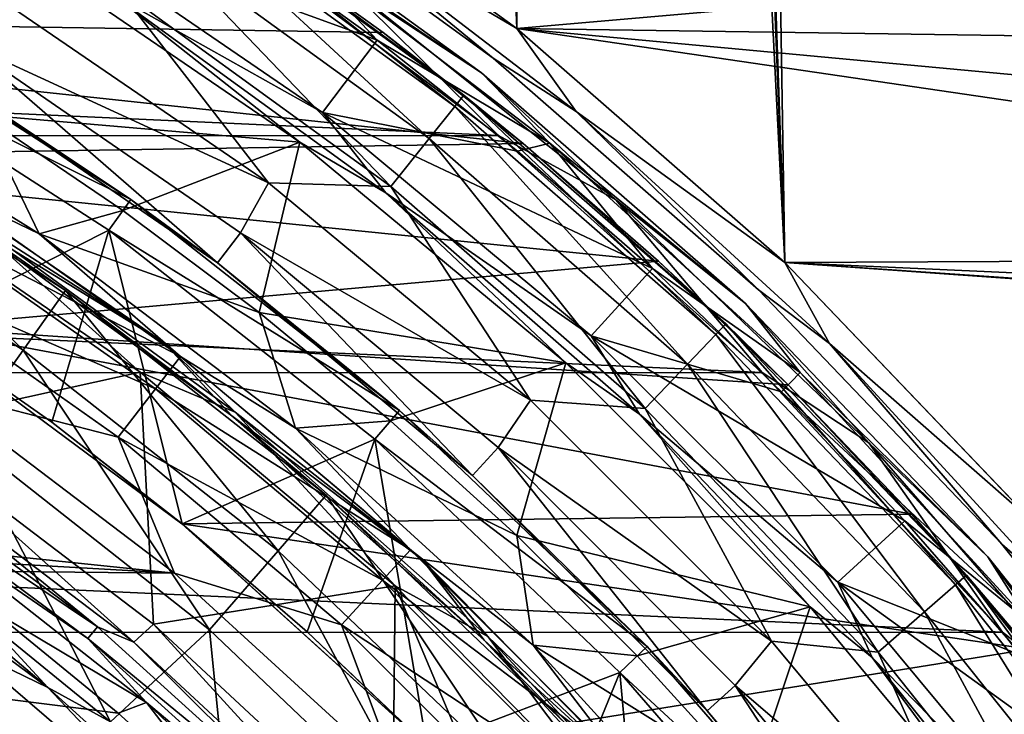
# Model space of a CAD drawing. Header units: millimetres. Extents: x -65 to 65, y -68 to 87.
# Tile 149 of 196: x 10.43 to 15.64, y 16.75 to 20.43. Entities that reach past the tile are written whole.
import ezdxf

# ---------------------------------------------------------------- set-up
doc = ezdxf.new("R2010")
doc.units = ezdxf.units.MM
doc.header["$LTSCALE"] = 65.185185
for name, color, linetype in [('117', 7, 'CONTINUOUS'), ('119', 7, 'CONTINUOUS'), ('124', 7, 'CONTINUOUS'), ('125', 7, 'CONTINUOUS'), ('129', 7, 'CONTINUOUS'), ('131', 7, 'CONTINUOUS'), ('133', 7, 'CONTINUOUS'), ('135', 7, 'CONTINUOUS'), ('136', 7, 'CONTINUOUS'), ('169', 7, 'CONTINUOUS'), ('170', 7, 'CONTINUOUS'), ('187', 7, 'CONTINUOUS'), ('212', 7, 'CONTINUOUS'), ('213', 7, 'CONTINUOUS'), ('215', 7, 'CONTINUOUS'), ('217', 7, 'CONTINUOUS'), ('224', 7, 'CONTINUOUS'), ('230', 7, 'CONTINUOUS'), ('253', 7, 'CONTINUOUS'), ('40', 7, 'CONTINUOUS'), ('49', 7, 'CONTINUOUS'), ('51', 7, 'CONTINUOUS'), ('52', 7, 'CONTINUOUS'), ('523', 7, 'CONTINUOUS'), ('525', 7, 'CONTINUOUS'), ('527', 7, 'CONTINUOUS'), ('528', 7, 'CONTINUOUS'), ('530', 7, 'CONTINUOUS'), ('531', 7, 'CONTINUOUS'), ('533', 7, 'CONTINUOUS'), ('535', 7, 'CONTINUOUS'), ('537', 7, 'CONTINUOUS'), ('539', 7, 'CONTINUOUS'), ('544', 7, 'CONTINUOUS'), ('675', 7, 'CONTINUOUS'), ('677', 7, 'CONTINUOUS'), ('679', 7, 'CONTINUOUS')]:
    doc.layers.add(name, color=color, linetype=linetype)

msp = doc.modelspace()

# ---------------------------------------------------------------- linework, layer by layer
at = {"layer": '117', "linetype": 'CONTINUOUS'}
for points in [[(11.1983, 18.7167, 94.307), (9.7333, 19.724, 94.307), (10.1148, 19.3819, 96.6908), (11.1983, 18.7167, 94.307)], [(11.5562, 18.3306, 96.6908), (11.1983, 18.7167, 94.307), (10.1148, 19.3819, 96.6908), (11.5562, 18.3306, 96.6908)], [(12.5599, 17.5732, 94.307), (11.1983, 18.7167, 94.307), (11.5562, 18.3306, 96.6908), (12.5599, 17.5732, 94.307)], [(12.8891, 17.1447, 96.6908), (12.5599, 17.5732, 94.307), (11.5562, 18.3306, 96.6908), (12.8891, 17.1447, 96.6908)], [(13.8055, 16.3041, 94.307), (12.5599, 17.5732, 94.307), (12.8891, 17.1447, 96.6908), (13.8055, 16.3041, 94.307)], [(14.1009, 15.8354, 96.6908), (13.8055, 16.3041, 94.307), (12.8891, 17.1447, 96.6908), (14.1009, 15.8354, 96.6908)]]:
    msp.add_3dface(points, dxfattribs=at)
at = {"layer": '119', "linetype": 'CONTINUOUS'}
for points in [[(9.4984, 18.2153, 93.9035), (10.846, 17.2158, 93.9035), (9.4537, 18.1484, 89.2965), (9.4984, 18.2153, 93.9035)], [(9.4537, 18.1484, 89.2965), (10.846, 17.2158, 93.9035), (10.7949, 17.1537, 89.2965), (9.4537, 18.1484, 89.2965)], [(10.846, 17.2158, 93.9035), (12.0891, 16.0891, 93.9035), (10.7949, 17.1537, 89.2965), (10.846, 17.2158, 93.9035)], [(10.7949, 17.1537, 89.2965), (12.0891, 16.0891, 93.9035), (12.0322, 16.0322, 89.2965), (10.7949, 17.1537, 89.2965)]]:
    msp.add_3dface(points, dxfattribs=at)
at = {"layer": '124', "linetype": 'CONTINUOUS'}
for points in [[(9.2035, 19.9409, 96.7167), (10.6771, 18.9938, 96.7167), (10.1148, 19.3819, 96.6908), (9.2035, 19.9409, 96.7167)], [(10.6771, 18.9938, 96.7167), (11.5562, 18.3306, 96.6908), (10.1148, 19.3819, 96.6908), (10.6771, 18.9938, 96.7167)], [(10.6771, 18.9938, 96.7167), (12.054, 17.911, 96.7167), (11.5562, 18.3306, 96.6908), (10.6771, 18.9938, 96.7167)], [(12.054, 17.911, 96.7167), (12.8891, 17.1447, 96.6908), (11.5562, 18.3306, 96.6908), (12.054, 17.911, 96.7167)], [(12.054, 17.911, 96.7167), (13.3217, 16.7022, 96.7167), (12.8891, 17.1447, 96.6908), (12.054, 17.911, 96.7167)], [(13.3217, 16.7022, 96.7167), (14.1009, 15.8354, 96.6908), (12.8891, 17.1447, 96.6908), (13.3217, 16.7022, 96.7167)]]:
    msp.add_3dface(points, dxfattribs=at)
at = {"layer": '125', "linetype": 'CONTINUOUS'}
for points in [[(9.7333, 19.724, 94.307), (11.1983, 18.7167, 94.307), (10.1304, 19.4042, 94.1611), (9.7333, 19.724, 94.307)], [(11.0716, 18.5619, 94.1), (9.6233, 19.5571, 94.1), (10.1304, 19.4042, 94.1611), (11.0716, 18.5619, 94.1)], [(11.0716, 18.5619, 94.1), (10.1304, 19.4042, 94.1611), (11.5739, 18.3512, 94.1611), (11.0716, 18.5619, 94.1)], [(10.1304, 19.4042, 94.1611), (11.1983, 18.7167, 94.307), (11.5739, 18.3512, 94.1611), (10.1304, 19.4042, 94.1611)], [(11.1983, 18.7167, 94.307), (12.5599, 17.5732, 94.307), (11.5739, 18.3512, 94.1611), (11.1983, 18.7167, 94.307)], [(12.418, 17.4321, 94.1), (11.0716, 18.5619, 94.1), (11.5739, 18.3512, 94.1611), (12.418, 17.4321, 94.1)], [(12.418, 17.4321, 94.1), (11.5739, 18.3512, 94.1611), (12.9088, 17.1635, 94.1611), (12.418, 17.4321, 94.1)], [(11.5739, 18.3512, 94.1611), (12.5599, 17.5732, 94.307), (12.9088, 17.1635, 94.1611), (11.5739, 18.3512, 94.1611)], [(12.5599, 17.5732, 94.307), (13.8055, 16.3041, 94.307), (12.9088, 17.1635, 94.1611), (12.5599, 17.5732, 94.307)], [(13.6498, 16.1784, 94.1), (12.418, 17.4321, 94.1), (12.9088, 17.1635, 94.1611), (13.6498, 16.1784, 94.1)], [(13.6498, 16.1784, 94.1), (12.9088, 17.1635, 94.1611), (14.1224, 15.852, 94.1611), (13.6498, 16.1784, 94.1)], [(12.9088, 17.1635, 94.1611), (13.8055, 16.3041, 94.307), (14.1224, 15.852, 94.1611), (12.9088, 17.1635, 94.1611)]]:
    msp.add_3dface(points, dxfattribs=at)
at = {"layer": '129', "linetype": 'CONTINUOUS'}
msp.add_3dface([(9.9742, 16.8828, 89.1), (11.2258, 15.8082, 89.1), (10.2726, 16.5172, 89.1268), (9.9742, 16.8828, 89.1)], dxfattribs=at)
at = {"layer": '131', "linetype": 'CONTINUOUS'}
msp.add_3dface([(11.2437, 15.8272, 102.1), (9.9901, 16.9035, 102.1), (10.2637, 16.5063, 102.0427), (11.2437, 15.8272, 102.1)], dxfattribs=at)
at = {"layer": '133', "linetype": 'CONTINUOUS'}
for points in [[(10.1455, 17.1057, 102.1), (10.5822, 16.8945, 102.069), (9.2674, 17.8696, 102.069), (10.1455, 17.1057, 102.1)], [(10.5822, 16.8945, 102.069), (9.5714, 17.7516, 101.9856), (9.2674, 17.8696, 102.069), (10.5822, 16.8945, 102.069)], [(10.2556, 17.2491, 101.9856), (9.5714, 17.7516, 101.9856), (10.5822, 16.8945, 102.069), (10.2556, 17.2491, 101.9856)], [(10.9135, 16.7127, 101.9856), (10.2556, 17.2491, 101.9856), (10.5822, 16.8945, 102.069), (10.9135, 16.7127, 101.9856)], [(10.1455, 17.1057, 102.1), (11.4197, 16.0118, 102.1), (10.5822, 16.8945, 102.069), (10.1455, 17.1057, 102.1)], [(11.4197, 16.0118, 102.1), (11.7951, 15.7951, 102.069), (10.5822, 16.8945, 102.069), (11.4197, 16.0118, 102.1)], [(11.7951, 15.7951, 102.069), (10.9135, 16.7127, 101.9856), (10.5822, 16.8945, 102.069), (11.7951, 15.7951, 102.069)]]:
    msp.add_3dface(points, dxfattribs=at)
at = {"layer": '135', "linetype": 'CONTINUOUS'}
for points in [[(9.4537, 18.1484, 89.2965), (10.7949, 17.1537, 89.2965), (9.8357, 17.8122, 89.1573), (9.4537, 18.1484, 89.2965)], [(11.1041, 16.8148, 89.1573), (10.2938, 17.2973, 89.1), (9.8357, 17.8122, 89.1573), (11.1041, 16.8148, 89.1573)], [(10.7949, 17.1537, 89.2965), (11.1041, 16.8148, 89.1573), (9.8357, 17.8122, 89.1573), (10.7949, 17.1537, 89.2965)], [(10.955, 16.7581, 89.1), (10.2938, 17.2973, 89.1), (11.1041, 16.8148, 89.1573), (10.955, 16.7581, 89.1)], [(10.7949, 17.1537, 89.2965), (12.0322, 16.0322, 89.2965), (11.1041, 16.8148, 89.1573), (10.7949, 17.1537, 89.2965)], [(11.5866, 16.1875, 89.1), (10.955, 16.7581, 89.1), (11.1041, 16.8148, 89.1573), (11.5866, 16.1875, 89.1)], [(12.2719, 15.7012, 89.1573), (11.5866, 16.1875, 89.1), (11.1041, 16.8148, 89.1573), (12.2719, 15.7012, 89.1573)], [(12.0322, 16.0322, 89.2965), (12.2719, 15.7012, 89.1573), (11.1041, 16.8148, 89.1573), (12.0322, 16.0322, 89.2965)]]:
    msp.add_3dface(points, dxfattribs=at)
at = {"layer": '136', "linetype": 'CONTINUOUS'}
for points in [[(9.7678, 18.2744, 94.1), (11.0382, 17.1339, 94.0427), (9.674, 18.1687, 94.0427), (9.7678, 18.2744, 94.1)], [(9.7678, 18.2744, 94.1), (11.1419, 17.2297, 94.1), (11.0382, 17.1339, 94.0427), (9.7678, 18.2744, 94.1)], [(10.846, 17.2158, 93.9035), (9.4984, 18.2153, 93.9035), (9.674, 18.1687, 94.0427), (10.846, 17.2158, 93.9035)], [(11.0382, 17.1339, 94.0427), (10.846, 17.2158, 93.9035), (9.674, 18.1687, 94.0427), (11.0382, 17.1339, 94.0427)], [(11.1419, 17.2297, 94.1), (12.2924, 15.9682, 94.0427), (11.0382, 17.1339, 94.0427), (11.1419, 17.2297, 94.1)], [(11.1419, 17.2297, 94.1), (12.4049, 16.0534, 94.1), (12.2924, 15.9682, 94.0427), (11.1419, 17.2297, 94.1)], [(12.0891, 16.0891, 93.9035), (10.846, 17.2158, 93.9035), (11.0382, 17.1339, 94.0427), (12.0891, 16.0891, 93.9035)], [(12.2924, 15.9682, 94.0427), (12.0891, 16.0891, 93.9035), (11.0382, 17.1339, 94.0427), (12.2924, 15.9682, 94.0427)]]:
    msp.add_3dface(points, dxfattribs=at)
at = {"layer": '169', "linetype": 'CONTINUOUS'}
for points in [[(-11.4757, 20.9264, 120.9), (-12.9742, 19.8071, 120.9), (12.9651, 19.8145, 120.9), (-11.4757, 20.9264, 120.9)], [(11.4661, 20.933, 120.9), (-11.4757, 20.9264, 120.9), (12.9651, 19.8145, 120.9), (11.4661, 20.933, 120.9)], [(-12.9742, 19.8071, 120.9), (-14.3674, 18.5526, 120.9), (14.3591, 18.5608, 120.9), (-12.9742, 19.8071, 120.9)], [(12.9651, 19.8145, 120.9), (-12.9742, 19.8071, 120.9), (14.3591, 18.5608, 120.9), (12.9651, 19.8145, 120.9)], [(-14.3674, 18.5526, 120.9), (-15.6375, 17.178, 120.9), (15.6299, 17.187, 120.9), (-14.3674, 18.5526, 120.9)], [(14.3591, 18.5608, 120.9), (-14.3674, 18.5526, 120.9), (15.6299, 17.187, 120.9), (14.3591, 18.5608, 120.9)], [(-15.6375, 17.178, 120.9), (-16.7774, 15.6928, 120.9), (16.7707, 15.7024, 120.9), (-15.6375, 17.178, 120.9)], [(15.6299, 17.187, 120.9), (-15.6375, 17.178, 120.9), (16.7707, 15.7024, 120.9), (15.6299, 17.187, 120.9)]]:
    msp.add_3dface(points, dxfattribs=at)
at = {"layer": '170', "linetype": 'CONTINUOUS'}
for points in [[(12.8751, 20.1448, 99.1), (11.376, 21.2339, 99.1), (12.8751, 20.1448, 120.7), (12.8751, 20.1448, 99.1)], [(12.8751, 20.1448, 120.7), (11.376, 21.2339, 99.1), (11.376, 21.2339, 120.7), (12.8751, 20.1448, 120.7)], [(14.2705, 18.9257, 99.1), (12.8751, 20.1448, 99.1), (14.2705, 18.9257, 120.7), (14.2705, 18.9257, 99.1)], [(14.2705, 18.9257, 120.7), (12.8751, 20.1448, 99.1), (12.8751, 20.1448, 120.7), (14.2705, 18.9257, 120.7)], [(15.5509, 17.5864, 99.1), (14.2705, 18.9257, 99.1), (15.5509, 17.5864, 120.7), (15.5509, 17.5864, 99.1)], [(15.5509, 17.5864, 120.7), (14.2705, 18.9257, 99.1), (14.2705, 18.9257, 120.7), (15.5509, 17.5864, 120.7)], [(16.7062, 16.1378, 99.1), (15.5509, 17.5864, 99.1), (16.7062, 16.1378, 120.7), (16.7062, 16.1378, 99.1)], [(16.7062, 16.1378, 120.7), (15.5509, 17.5864, 99.1), (15.5509, 17.5864, 120.7), (16.7062, 16.1378, 120.7)]]:
    msp.add_3dface(points, dxfattribs=at)
at = {"layer": '187', "linetype": 'CONTINUOUS'}
for points in [[(10.5374, 19.2947, 117.9262), (9.0931, 20.1951, 117.9262), (10.2329, 19.9228, 104.4), (10.5374, 19.2947, 117.9262)], [(10.979, 19.4178, 104.4), (10.5374, 19.2947, 117.9262), (10.2329, 19.9228, 104.4), (10.979, 19.4178, 104.4)], [(11.7002, 18.878, 104.4), (10.5374, 19.2947, 117.9262), (10.979, 19.4178, 104.4), (11.7002, 18.878, 104.4)], [(11.8928, 18.2662, 117.9262), (10.5374, 19.2947, 117.9262), (11.7002, 18.878, 104.4), (11.8928, 18.2662, 117.9262)], [(12.3948, 18.3044, 104.4), (11.8928, 18.2662, 117.9262), (11.7002, 18.878, 104.4), (12.3948, 18.3044, 104.4)], [(13.0614, 17.6984, 104.4), (11.8928, 18.2662, 117.9262), (12.3948, 18.3044, 104.4), (13.0614, 17.6984, 104.4)], [(13.1482, 17.1183, 117.9262), (11.8928, 18.2662, 117.9262), (13.0614, 17.6984, 104.4), (13.1482, 17.1183, 117.9262)], [(13.6984, 17.0614, 104.4), (13.1482, 17.1183, 117.9262), (13.0614, 17.6984, 104.4), (13.6984, 17.0614, 104.4)], [(14.2936, 15.8599, 117.9262), (13.1482, 17.1183, 117.9262), (14.3044, 16.3948, 104.4), (14.2936, 15.8599, 117.9262)], [(14.3044, 16.3948, 104.4), (13.1482, 17.1183, 117.9262), (13.6984, 17.0614, 104.4), (14.3044, 16.3948, 104.4)]]:
    msp.add_3dface(points, dxfattribs=at)
at = {"layer": '212', "linetype": 'CONTINUOUS'}
for points in [[(12.0347, 19.9355, 98.9), (10.5137, 20.9772, 98.9), (12.3243, 20.319, 98.9), (12.0347, 19.9355, 98.9)], [(12.3243, 20.319, 98.9), (10.5137, 20.9772, 98.9), (11.5593, 20.8696, 98.9), (12.3243, 20.319, 98.9)], [(13.0652, 19.7319, 98.9), (12.0347, 19.9355, 98.9), (12.3243, 20.319, 98.9), (13.0652, 19.7319, 98.9)], [(13.4554, 18.7553, 98.9), (12.0347, 19.9355, 98.9), (13.7792, 19.1105, 98.9), (13.4554, 18.7553, 98.9)], [(13.7792, 19.1105, 98.9), (12.0347, 19.9355, 98.9), (13.0652, 19.7319, 98.9), (13.7792, 19.1105, 98.9)], [(14.4618, 18.4588, 98.9), (13.4554, 18.7553, 98.9), (13.7792, 19.1105, 98.9), (14.4618, 18.4588, 98.9)], [(14.7581, 17.4523, 98.9), (13.4554, 18.7553, 98.9), (15.1134, 17.7761, 98.9), (14.7581, 17.4523, 98.9)], [(15.1134, 17.7761, 98.9), (13.4554, 18.7553, 98.9), (14.4618, 18.4588, 98.9), (15.1134, 17.7761, 98.9)], [(15.7346, 17.0619, 98.9), (14.7581, 17.4523, 98.9), (15.1134, 17.7761, 98.9), (15.7346, 17.0619, 98.9)], [(15.938, 16.0314, 98.9), (14.7581, 17.4523, 98.9), (16.3216, 16.3209, 98.9), (15.938, 16.0314, 98.9)], [(16.3216, 16.3209, 98.9), (14.7581, 17.4523, 98.9), (15.7346, 17.0619, 98.9), (16.3216, 16.3209, 98.9)]]:
    msp.add_3dface(points, dxfattribs=at)
at = {"layer": '213', "linetype": 'CONTINUOUS'}
for points in [[(11.9152, 19.7782, 99.0687), (10.2329, 19.9228, 104.4), (10.4085, 20.8103, 99.0687), (11.9152, 19.7782, 99.0687)], [(10.979, 19.4178, 104.4), (10.2329, 19.9228, 104.4), (11.9152, 19.7782, 99.0687), (10.979, 19.4178, 104.4)], [(11.7002, 18.878, 104.4), (10.979, 19.4178, 104.4), (11.9152, 19.7782, 99.0687), (11.7002, 18.878, 104.4)], [(13.3202, 18.6115, 99.0687), (11.7002, 18.878, 104.4), (11.9152, 19.7782, 99.0687), (13.3202, 18.6115, 99.0687)], [(12.3948, 18.3044, 104.4), (11.7002, 18.878, 104.4), (13.3202, 18.6115, 99.0687), (12.3948, 18.3044, 104.4)], [(13.0614, 17.6984, 104.4), (12.3948, 18.3044, 104.4), (13.3202, 18.6115, 99.0687), (13.0614, 17.6984, 104.4)], [(14.6116, 17.3202, 99.0687), (13.0614, 17.6984, 104.4), (13.3202, 18.6115, 99.0687), (14.6116, 17.3202, 99.0687)], [(13.6984, 17.0614, 104.4), (13.0614, 17.6984, 104.4), (14.6116, 17.3202, 99.0687), (13.6984, 17.0614, 104.4)], [(14.3044, 16.3948, 104.4), (13.6984, 17.0614, 104.4), (14.6116, 17.3202, 99.0687), (14.3044, 16.3948, 104.4)], [(15.7783, 15.9152, 99.0687), (14.3044, 16.3948, 104.4), (14.6116, 17.3202, 99.0687), (15.7783, 15.9152, 99.0687)]]:
    msp.add_3dface(points, dxfattribs=at)
at = {"layer": '215', "linetype": 'CONTINUOUS'}
for points in [[(10.5137, 20.9772, 98.9), (12.0347, 19.9355, 98.9), (10.9295, 20.5575, 98.9479), (10.5137, 20.9772, 98.9)], [(11.9152, 19.7782, 99.0687), (10.4085, 20.8103, 99.0687), (10.9295, 20.5575, 98.9479), (11.9152, 19.7782, 99.0687)], [(10.9295, 20.5575, 98.9479), (12.0347, 19.9355, 98.9), (12.3697, 19.5111, 98.9479), (10.9295, 20.5575, 98.9479)], [(11.9152, 19.7782, 99.0687), (10.9295, 20.5575, 98.9479), (12.3697, 19.5111, 98.9479), (11.9152, 19.7782, 99.0687)], [(12.0347, 19.9355, 98.9), (13.4554, 18.7553, 98.9), (12.3697, 19.5111, 98.9479), (12.0347, 19.9355, 98.9)], [(13.3202, 18.6115, 99.0687), (11.9152, 19.7782, 99.0687), (12.3697, 19.5111, 98.9479), (13.3202, 18.6115, 99.0687)], [(12.3697, 19.5111, 98.9479), (13.4554, 18.7553, 98.9), (13.7103, 18.3399, 98.9479), (12.3697, 19.5111, 98.9479)], [(13.3202, 18.6115, 99.0687), (12.3697, 19.5111, 98.9479), (13.7103, 18.3399, 98.9479), (13.3202, 18.6115, 99.0687)], [(13.4554, 18.7553, 98.9), (14.7581, 17.4523, 98.9), (13.7103, 18.3399, 98.9479), (13.4554, 18.7553, 98.9)], [(14.6116, 17.3202, 99.0687), (13.3202, 18.6115, 99.0687), (13.7103, 18.3399, 98.9479), (14.6116, 17.3202, 99.0687)], [(13.7103, 18.3399, 98.9479), (14.7581, 17.4523, 98.9), (14.9405, 17.0531, 98.9479), (13.7103, 18.3399, 98.9479)], [(14.6116, 17.3202, 99.0687), (13.7103, 18.3399, 98.9479), (14.9405, 17.0531, 98.9479), (14.6116, 17.3202, 99.0687)], [(14.7581, 17.4523, 98.9), (15.938, 16.0314, 98.9), (14.9405, 17.0531, 98.9479), (14.7581, 17.4523, 98.9)], [(15.7783, 15.9152, 99.0687), (14.6116, 17.3202, 99.0687), (14.9405, 17.0531, 98.9479), (15.7783, 15.9152, 99.0687)], [(14.9405, 17.0531, 98.9479), (15.938, 16.0314, 98.9), (16.0505, 15.6613, 98.9479), (14.9405, 17.0531, 98.9479)], [(15.7783, 15.9152, 99.0687), (14.9405, 17.0531, 98.9479), (16.0505, 15.6613, 98.9479), (15.7783, 15.9152, 99.0687)]]:
    msp.add_3dface(points, dxfattribs=at)
at = {"layer": '217', "linetype": 'CONTINUOUS'}
for points in [[(11.376, 21.2339, 99.1), (12.8751, 20.1448, 99.1), (11.8108, 20.8675, 98.9586), (11.376, 21.2339, 99.1)], [(12.3243, 20.319, 98.9), (11.5593, 20.8696, 98.9), (11.8108, 20.8675, 98.9586), (12.3243, 20.319, 98.9)], [(12.8751, 20.1448, 99.1), (13.2359, 19.7739, 98.9586), (11.8108, 20.8675, 98.9586), (12.8751, 20.1448, 99.1)], [(13.2359, 19.7739, 98.9586), (12.3243, 20.319, 98.9), (11.8108, 20.8675, 98.9586), (13.2359, 19.7739, 98.9586)], [(13.0652, 19.7319, 98.9), (12.3243, 20.319, 98.9), (13.2359, 19.7739, 98.9586), (13.0652, 19.7319, 98.9)], [(12.8751, 20.1448, 99.1), (14.2705, 18.9257, 99.1), (13.2359, 19.7739, 98.9586), (12.8751, 20.1448, 99.1)], [(13.7792, 19.1105, 98.9), (13.0652, 19.7319, 98.9), (13.2359, 19.7739, 98.9586), (13.7792, 19.1105, 98.9)], [(14.2705, 18.9257, 99.1), (14.5603, 18.5603, 98.9586), (13.2359, 19.7739, 98.9586), (14.2705, 18.9257, 99.1)], [(14.5603, 18.5603, 98.9586), (13.7792, 19.1105, 98.9), (13.2359, 19.7739, 98.9586), (14.5603, 18.5603, 98.9586)], [(14.4618, 18.4588, 98.9), (13.7792, 19.1105, 98.9), (14.5603, 18.5603, 98.9586), (14.4618, 18.4588, 98.9)], [(14.2705, 18.9257, 99.1), (15.5509, 17.5864, 99.1), (14.5603, 18.5603, 98.9586), (14.2705, 18.9257, 99.1)], [(15.7739, 17.2359, 98.9586), (14.4618, 18.4588, 98.9), (14.5603, 18.5603, 98.9586), (15.7739, 17.2359, 98.9586)], [(15.5509, 17.5864, 99.1), (15.7739, 17.2359, 98.9586), (14.5603, 18.5603, 98.9586), (15.5509, 17.5864, 99.1)], [(15.1134, 17.7761, 98.9), (14.4618, 18.4588, 98.9), (15.7739, 17.2359, 98.9586), (15.1134, 17.7761, 98.9)], [(15.7346, 17.0619, 98.9), (15.1134, 17.7761, 98.9), (15.7739, 17.2359, 98.9586), (15.7346, 17.0619, 98.9)], [(15.5509, 17.5864, 99.1), (16.7062, 16.1378, 99.1), (15.7739, 17.2359, 98.9586), (15.5509, 17.5864, 99.1)]]:
    msp.add_3dface(points, dxfattribs=at)
at = {"layer": '224', "linetype": 'CONTINUOUS'}
for points in [[(12.8751, 20.1448, 120.7), (11.376, 21.2339, 120.7), (12.1388, 20.633, 120.8414), (12.8751, 20.1448, 120.7)], [(11.4661, 20.933, 120.9), (12.9651, 19.8145, 120.9), (12.1388, 20.633, 120.8414), (11.4661, 20.933, 120.9)], [(12.1388, 20.633, 120.8414), (12.9651, 19.8145, 120.9), (13.5856, 19.4738, 120.8414), (12.1388, 20.633, 120.8414)], [(12.8751, 20.1448, 120.7), (12.1388, 20.633, 120.8414), (13.5856, 19.4738, 120.8414), (12.8751, 20.1448, 120.7)], [(14.2705, 18.9257, 120.7), (12.8751, 20.1448, 120.7), (13.5856, 19.4738, 120.8414), (14.2705, 18.9257, 120.7)], [(12.9651, 19.8145, 120.9), (14.3591, 18.5608, 120.9), (13.5856, 19.4738, 120.8414), (12.9651, 19.8145, 120.9)], [(13.5856, 19.4738, 120.8414), (14.3591, 18.5608, 120.9), (14.9223, 18.1891, 120.8414), (13.5856, 19.4738, 120.8414)], [(14.2705, 18.9257, 120.7), (13.5856, 19.4738, 120.8414), (14.9223, 18.1891, 120.8414), (14.2705, 18.9257, 120.7)], [(15.5509, 17.5864, 120.7), (14.2705, 18.9257, 120.7), (14.9223, 18.1891, 120.8414), (15.5509, 17.5864, 120.7)], [(14.3591, 18.5608, 120.9), (15.6299, 17.187, 120.9), (14.9223, 18.1891, 120.8414), (14.3591, 18.5608, 120.9)], [(14.9223, 18.1891, 120.8414), (15.6299, 17.187, 120.9), (16.1381, 16.7894, 120.8414), (14.9223, 18.1891, 120.8414)], [(15.5509, 17.5864, 120.7), (14.9223, 18.1891, 120.8414), (16.1381, 16.7894, 120.8414), (15.5509, 17.5864, 120.7)], [(16.7062, 16.1378, 120.7), (15.5509, 17.5864, 120.7), (16.1381, 16.7894, 120.8414), (16.7062, 16.1378, 120.7)], [(15.6299, 17.187, 120.9), (16.7707, 15.7024, 120.9), (16.1381, 16.7894, 120.8414), (15.6299, 17.187, 120.9)]]:
    msp.add_3dface(points, dxfattribs=at)
at = {"layer": '230', "linetype": 'CONTINUOUS'}
for points in [[(9.9695, 18.472, 118.9), (11.2519, 17.4991, 118.9), (2.4657, 18.4128, 118.9), (9.9695, 18.472, 118.9)], [(2.4657, 18.4128, 118.9), (11.2519, 17.4991, 118.9), (2.5, 18, 118.9), (2.4657, 18.4128, 118.9)], [(11.2519, 17.4991, 118.9), (2.4657, 17.5872, 118.9), (2.5, 18, 118.9), (11.2519, 17.4991, 118.9)], [(10.2089, 14.6508, 118.9), (2.4657, 17.5872, 118.9), (13.5233, 15.2228, 118.9), (10.2089, 14.6508, 118.9)], [(13.5233, 15.2228, 118.9), (2.4657, 17.5872, 118.9), (12.4396, 16.4132, 118.9), (13.5233, 15.2228, 118.9)], [(12.4396, 16.4132, 118.9), (2.4657, 17.5872, 118.9), (11.2519, 17.4991, 118.9), (12.4396, 16.4132, 118.9)]]:
    msp.add_3dface(points, dxfattribs=at)
at = {"layer": '253', "linetype": 'CONTINUOUS'}
for points in [[(9.0931, 20.1951, 117.9262), (10.5374, 19.2947, 117.9262), (9.9852, 19.5605, 118.3031), (9.0931, 20.1951, 117.9262)], [(11.2841, 18.6458, 118.3032), (9.8677, 19.3773, 118.6166), (9.9852, 19.5605, 118.3031), (11.2841, 18.6458, 118.3032)], [(10.5374, 19.2947, 117.9262), (11.2841, 18.6458, 118.3032), (9.9852, 19.5605, 118.3031), (10.5374, 19.2947, 117.9262)], [(11.1513, 18.4734, 118.6166), (9.694, 19.1066, 118.8267), (9.8677, 19.3773, 118.6166), (11.1513, 18.4734, 118.6166)], [(11.1513, 18.4734, 118.6166), (9.8677, 19.3773, 118.6166), (11.2841, 18.6458, 118.3032), (11.1513, 18.4734, 118.6166)], [(10.5374, 19.2947, 117.9262), (11.8928, 18.2662, 117.9262), (11.2841, 18.6458, 118.3032), (10.5374, 19.2947, 117.9262)], [(10.955, 18.2187, 118.8267), (9.9695, 18.472, 118.9), (9.694, 19.1066, 118.8267), (10.955, 18.2187, 118.8267)], [(10.955, 18.2187, 118.8267), (9.694, 19.1066, 118.8267), (11.1513, 18.4734, 118.6166), (10.955, 18.2187, 118.8267)], [(12.4997, 17.6231, 118.3032), (11.1513, 18.4734, 118.6166), (11.2841, 18.6458, 118.3032), (12.4997, 17.6231, 118.3032)], [(11.8928, 18.2662, 117.9262), (12.4997, 17.6231, 118.3032), (11.2841, 18.6458, 118.3032), (11.8928, 18.2662, 117.9262)], [(11.2519, 17.4991, 118.9), (9.9695, 18.472, 118.9), (10.955, 18.2187, 118.8267), (11.2519, 17.4991, 118.9)], [(12.3526, 17.4627, 118.6166), (10.955, 18.2187, 118.8267), (11.1513, 18.4734, 118.6166), (12.3526, 17.4627, 118.6166)], [(12.3526, 17.4627, 118.6166), (11.1513, 18.4734, 118.6166), (12.4997, 17.6231, 118.3032), (12.3526, 17.4627, 118.6166)], [(12.1352, 17.2258, 118.8267), (11.2519, 17.4991, 118.9), (10.955, 18.2187, 118.8267), (12.1352, 17.2258, 118.8267)], [(12.1352, 17.2258, 118.8267), (10.955, 18.2187, 118.8267), (12.3526, 17.4627, 118.6166), (12.1352, 17.2258, 118.8267)], [(11.8928, 18.2662, 117.9262), (13.1482, 17.1183, 117.9262), (12.4997, 17.6231, 118.3032), (11.8928, 18.2662, 117.9262)], [(13.623, 16.4997, 118.3033), (12.3526, 17.4627, 118.6166), (12.4997, 17.6231, 118.3032), (13.623, 16.4997, 118.3033)], [(13.1482, 17.1183, 117.9262), (13.623, 16.4997, 118.3033), (12.4997, 17.6231, 118.3032), (13.1482, 17.1183, 117.9262)], [(12.4396, 16.4132, 118.9), (11.2519, 17.4991, 118.9), (12.1352, 17.2258, 118.8267), (12.4396, 16.4132, 118.9)], [(13.4627, 16.3526, 118.6166), (12.1352, 17.2258, 118.8267), (12.3526, 17.4627, 118.6166), (13.4627, 16.3526, 118.6166)], [(13.4627, 16.3526, 118.6166), (12.3526, 17.4627, 118.6166), (13.623, 16.4997, 118.3033), (13.4627, 16.3526, 118.6166)], [(13.2258, 16.1352, 118.8267), (12.4396, 16.4132, 118.9), (12.1352, 17.2258, 118.8267), (13.2258, 16.1352, 118.8267)], [(13.2258, 16.1352, 118.8267), (12.1352, 17.2258, 118.8267), (13.4627, 16.3526, 118.6166), (13.2258, 16.1352, 118.8267)], [(13.1482, 17.1183, 117.9262), (14.2936, 15.8599, 117.9262), (13.623, 16.4997, 118.3033), (13.1482, 17.1183, 117.9262)]]:
    msp.add_3dface(points, dxfattribs=at)
at = {"layer": '40', "linetype": 'CONTINUOUS'}
for points in [[(10.955, 16.7581, 89.1), (9.9742, 16.8828, 89.1), (10.2938, 17.2973, 89.1), (10.955, 16.7581, 89.1)], [(11.2258, 15.8082, 89.1), (9.9742, 16.8828, 89.1), (11.5866, 16.1875, 89.1), (11.2258, 15.8082, 89.1)], [(11.5866, 16.1875, 89.1), (9.9742, 16.8828, 89.1), (10.955, 16.7581, 89.1), (11.5866, 16.1875, 89.1)]]:
    msp.add_3dface(points, dxfattribs=at)
at = {"layer": '49', "linetype": 'CONTINUOUS'}
for points in [[(10.1455, 17.1057, 102.1), (9.9901, 16.9035, 102.1), (11.4197, 16.0118, 102.1), (10.1455, 17.1057, 102.1)], [(9.9901, 16.9035, 102.1), (11.2437, 15.8272, 102.1), (11.4197, 16.0118, 102.1), (9.9901, 16.9035, 102.1)]]:
    msp.add_3dface(points, dxfattribs=at)
at = {"layer": '51', "linetype": 'CONTINUOUS'}
for points in [[(9.0097, 19.6052, 98.5214), (10.4522, 18.6781, 98.5214), (9.2035, 19.9409, 96.7167), (9.0097, 19.6052, 98.5214)], [(9.2035, 19.9409, 96.7167), (10.4522, 18.6781, 98.5214), (10.6771, 18.9938, 96.7167), (9.2035, 19.9409, 96.7167)], [(10.4522, 18.6781, 98.5214), (9.0097, 19.6052, 98.5214), (10.1315, 18.2277, 100.2845), (10.4522, 18.6781, 98.5214)], [(10.4522, 18.6781, 98.5214), (11.8001, 17.6181, 98.5214), (10.6771, 18.9938, 96.7167), (10.4522, 18.6781, 98.5214)], [(10.6771, 18.9938, 96.7167), (11.8001, 17.6181, 98.5214), (12.054, 17.911, 96.7167), (10.6771, 18.9938, 96.7167)], [(10.4522, 18.6781, 98.5214), (10.1315, 18.2277, 100.2845), (11.438, 17.2002, 100.2845), (10.4522, 18.6781, 98.5214)], [(11.8001, 17.6181, 98.5214), (10.4522, 18.6781, 98.5214), (11.438, 17.2002, 100.2845), (11.8001, 17.6181, 98.5214)], [(10.2556, 17.2491, 101.9856), (10.9135, 16.7127, 101.9856), (10.1315, 18.2277, 100.2845), (10.2556, 17.2491, 101.9856)], [(10.1315, 18.2277, 100.2845), (10.9135, 16.7127, 101.9856), (11.438, 17.2002, 100.2845), (10.1315, 18.2277, 100.2845)], [(11.8001, 17.6181, 98.5214), (13.0412, 16.4348, 98.5214), (12.054, 17.911, 96.7167), (11.8001, 17.6181, 98.5214)], [(12.054, 17.911, 96.7167), (13.0412, 16.4348, 98.5214), (13.3217, 16.7022, 96.7167), (12.054, 17.911, 96.7167)], [(11.8001, 17.6181, 98.5214), (11.438, 17.2002, 100.2845), (12.641, 16.0532, 100.2845), (11.8001, 17.6181, 98.5214)], [(13.0412, 16.4348, 98.5214), (11.8001, 17.6181, 98.5214), (12.641, 16.0532, 100.2845), (13.0412, 16.4348, 98.5214)], [(10.9135, 16.7127, 101.9856), (11.5434, 16.1436, 101.9856), (11.438, 17.2002, 100.2845), (10.9135, 16.7127, 101.9856)], [(11.438, 17.2002, 100.2845), (11.5434, 16.1436, 101.9856), (12.641, 16.0532, 100.2845), (11.438, 17.2002, 100.2845)]]:
    msp.add_3dface(points, dxfattribs=at)
at = {"layer": '52', "linetype": 'CONTINUOUS'}
for points in [[(9.6233, 19.5571, 94.1), (11.0716, 18.5619, 94.1), (9.7678, 18.2744, 94.1), (9.6233, 19.5571, 94.1)], [(9.7678, 18.2744, 94.1), (11.0716, 18.5619, 94.1), (11.1419, 17.2297, 94.1), (9.7678, 18.2744, 94.1)], [(11.0716, 18.5619, 94.1), (12.418, 17.4321, 94.1), (11.1419, 17.2297, 94.1), (11.0716, 18.5619, 94.1)], [(11.1419, 17.2297, 94.1), (12.418, 17.4321, 94.1), (12.4049, 16.0534, 94.1), (11.1419, 17.2297, 94.1)], [(12.4049, 16.0534, 94.1), (12.418, 17.4321, 94.1), (13.5457, 14.7557, 94.1), (12.4049, 16.0534, 94.1)], [(12.418, 17.4321, 94.1), (13.6498, 16.1784, 94.1), (13.5457, 14.7557, 94.1), (12.418, 17.4321, 94.1)]]:
    msp.add_3dface(points, dxfattribs=at)
at = {"layer": '523', "linetype": 'CONTINUOUS'}
for points in [[(10.2607, 20.5821, 96.1), (10.1351, 20.307, 96.1), (11.7486, 19.5634, 96.1), (10.2607, 20.5821, 96.1)], [(10.1351, 20.307, 96.1), (11.6009, 19.2989, 96.1), (11.7486, 19.5634, 96.1), (10.1351, 20.307, 96.1)], [(11.7486, 19.5634, 96.1), (11.6009, 19.2989, 96.1), (13.1336, 18.4135, 96.1), (11.7486, 19.5634, 96.1)], [(11.6009, 19.2989, 96.1), (12.9632, 18.163, 96.1), (13.1336, 18.4135, 96.1), (11.6009, 19.2989, 96.1)], [(13.1336, 18.4135, 96.1), (12.9632, 18.163, 96.1), (14.4079, 17.1401, 96.1), (13.1336, 18.4135, 96.1)], [(12.9632, 18.163, 96.1), (14.2158, 16.9054, 96.1), (14.4079, 17.1401, 96.1), (12.9632, 18.163, 96.1)], [(14.4079, 17.1401, 96.1), (14.2158, 16.9054, 96.1), (15.56, 15.7528, 96.1), (14.4079, 17.1401, 96.1)], [(14.2158, 16.9054, 96.1), (15.3497, 15.5335, 96.1), (15.56, 15.7528, 96.1), (14.2158, 16.9054, 96.1)]]:
    msp.add_3dface(points, dxfattribs=at)
at = {"layer": '525', "linetype": 'CONTINUOUS'}
for points in [[(11.2934, 21.1087, 95.1), (12.7816, 20.0275, 95.1), (11.5852, 20.9122, 75), (11.2934, 21.1087, 95.1)], [(11.5852, 20.9122, 75), (12.7816, 20.0275, 95.1), (12.3548, 20.3586, 75), (11.5852, 20.9122, 75)], [(12.3548, 20.3586, 75), (12.7816, 20.0275, 95.1), (13.0956, 19.7719, 75), (12.3548, 20.3586, 75)], [(12.7816, 20.0275, 95.1), (14.1668, 18.8173, 95.1), (13.0956, 19.7719, 75), (12.7816, 20.0275, 95.1)], [(13.0956, 19.7719, 75), (14.1668, 18.8173, 95.1), (13.8104, 19.1497, 75), (13.0956, 19.7719, 75)], [(13.8104, 19.1497, 75), (14.1668, 18.8173, 95.1), (14.4964, 18.4948, 75), (13.8104, 19.1497, 75)], [(14.1668, 18.8173, 95.1), (15.438, 17.4877, 95.1), (14.4964, 18.4948, 75), (14.1668, 18.8173, 95.1)], [(14.4964, 18.4948, 75), (15.438, 17.4877, 95.1), (15.1493, 17.8112, 75), (14.4964, 18.4948, 75)], [(15.1493, 17.8112, 75), (15.438, 17.4877, 95.1), (15.7707, 17.0968, 75), (15.1493, 17.8112, 75)], [(15.438, 17.4877, 95.1), (16.5849, 16.0496, 95.1), (15.7707, 17.0968, 75), (15.438, 17.4877, 95.1)]]:
    msp.add_3dface(points, dxfattribs=at)
at = {"layer": '527', "linetype": 'CONTINUOUS'}
for points in [[(9.8888, 18.8002, 75), (11.2917, 17.76, 75), (9.8892, 18.8001, 88.4), (9.8888, 18.8002, 75)], [(9.8892, 18.8001, 88.4), (11.2917, 17.76, 75), (10.6035, 18.2971, 88.4), (9.8892, 18.8001, 88.4)], [(10.6035, 18.2971, 88.4), (11.2917, 17.76, 75), (11.2923, 17.7595, 88.4), (10.6035, 18.2971, 88.4)], [(11.2917, 17.76, 75), (12.5871, 16.5858, 75), (11.2923, 17.7595, 88.4), (11.2917, 17.76, 75)], [(11.2923, 17.7595, 88.4), (12.5871, 16.5858, 75), (11.9538, 17.1889, 88.4), (11.2923, 17.7595, 88.4)], [(11.9538, 17.1889, 88.4), (12.5871, 16.5858, 75), (12.5865, 16.5865, 88.4), (11.9538, 17.1889, 88.4)]]:
    msp.add_3dface(points, dxfattribs=at)
at = {"layer": '528', "linetype": 'CONTINUOUS'}
for points in [[(11.0215, 19.4764, 89.4), (9.5, 20.4545, 89.4), (9.4001, 20.2812, 89.4), (11.0215, 19.4764, 89.4)], [(10.9056, 19.3134, 89.4), (11.0215, 19.4764, 89.4), (9.4001, 20.2812, 89.4), (10.9056, 19.3134, 89.4)], [(12.4415, 18.3598, 89.4), (11.0215, 19.4764, 89.4), (10.9056, 19.3134, 89.4), (12.4415, 18.3598, 89.4)], [(12.3106, 18.2086, 89.4), (12.4415, 18.3598, 89.4), (10.9056, 19.3134, 89.4), (12.3106, 18.2086, 89.4)], [(13.7514, 17.111, 89.4), (12.4415, 18.3598, 89.4), (12.3106, 18.2086, 89.4), (13.7514, 17.111, 89.4)], [(13.6067, 16.9729, 89.4), (13.7514, 17.111, 89.4), (12.3106, 18.2086, 89.4), (13.6067, 16.9729, 89.4)], [(14.935, 15.7447, 89.4), (13.7514, 17.111, 89.4), (13.6067, 16.9729, 89.4), (14.935, 15.7447, 89.4)], [(14.7778, 15.621, 89.4), (14.935, 15.7447, 89.4), (13.6067, 16.9729, 89.4), (14.7778, 15.621, 89.4)]]:
    msp.add_3dface(points, dxfattribs=at)
at = {"layer": '530', "linetype": 'CONTINUOUS'}
for points in [[(9.5, 20.4545, 89.4), (11.0215, 19.4764, 89.4), (10.0303, 20.1367, 95.9), (9.5, 20.4545, 89.4)], [(10.0303, 20.1367, 95.9), (11.0215, 19.4764, 89.4), (11.4792, 19.1403, 95.9), (10.0303, 20.1367, 95.9)], [(11.0215, 19.4764, 89.4), (12.4415, 18.3598, 89.4), (11.4792, 19.1403, 95.9), (11.0215, 19.4764, 89.4)], [(11.4792, 19.1403, 95.9), (12.4415, 18.3598, 89.4), (12.8283, 18.0155, 95.9), (11.4792, 19.1403, 95.9)], [(12.4415, 18.3598, 89.4), (13.7514, 17.111, 89.4), (12.8283, 18.0155, 95.9), (12.4415, 18.3598, 89.4)], [(12.8283, 18.0155, 95.9), (13.7514, 17.111, 89.4), (14.068, 16.7708, 95.9), (12.8283, 18.0155, 95.9)], [(13.7514, 17.111, 89.4), (14.935, 15.7447, 89.4), (14.068, 16.7708, 95.9), (13.7514, 17.111, 89.4)], [(14.068, 16.7708, 95.9), (14.935, 15.7447, 89.4), (15.1893, 15.4143, 95.9), (14.068, 16.7708, 95.9)]]:
    msp.add_3dface(points, dxfattribs=at)
at = {"layer": '531', "linetype": 'CONTINUOUS'}
for points in [[(10.1351, 20.307, 96.1), (10.0303, 20.1367, 95.9), (11.4792, 19.1403, 95.9), (10.1351, 20.307, 96.1)], [(11.6009, 19.2989, 96.1), (10.1351, 20.307, 96.1), (11.4792, 19.1403, 95.9), (11.6009, 19.2989, 96.1)], [(11.6009, 19.2989, 96.1), (11.4792, 19.1403, 95.9), (12.8283, 18.0155, 95.9), (11.6009, 19.2989, 96.1)], [(12.9632, 18.163, 96.1), (11.6009, 19.2989, 96.1), (12.8283, 18.0155, 95.9), (12.9632, 18.163, 96.1)], [(12.9632, 18.163, 96.1), (12.8283, 18.0155, 95.9), (14.068, 16.7708, 95.9), (12.9632, 18.163, 96.1)], [(14.2158, 16.9054, 96.1), (12.9632, 18.163, 96.1), (14.068, 16.7708, 95.9), (14.2158, 16.9054, 96.1)], [(14.2158, 16.9054, 96.1), (14.068, 16.7708, 95.9), (15.1893, 15.4143, 95.9), (14.2158, 16.9054, 96.1)], [(15.3497, 15.5335, 96.1), (14.2158, 16.9054, 96.1), (15.1893, 15.4143, 95.9), (15.3497, 15.5335, 96.1)]]:
    msp.add_3dface(points, dxfattribs=at)
at = {"layer": '533', "linetype": 'CONTINUOUS'}
for points in [[(12.7341, 19.968, 95.4827), (11.2934, 21.1087, 95.1), (11.2515, 21.0452, 95.4827), (12.7341, 19.968, 95.4827)], [(12.7816, 20.0275, 95.1), (11.2934, 21.1087, 95.1), (12.7341, 19.968, 95.4827), (12.7816, 20.0275, 95.1)], [(12.5988, 19.7983, 95.8074), (11.2515, 21.0452, 95.4827), (11.1319, 20.8641, 95.8074), (12.5988, 19.7983, 95.8074)], [(12.7341, 19.968, 95.4827), (11.2515, 21.0452, 95.4827), (12.5988, 19.7983, 95.8074), (12.7341, 19.968, 95.4827)], [(12.3962, 19.5443, 96.0242), (11.1319, 20.8641, 95.8074), (10.9529, 20.593, 96.0242), (12.3962, 19.5443, 96.0242)], [(12.5988, 19.7983, 95.8074), (11.1319, 20.8641, 95.8074), (12.3962, 19.5443, 96.0242), (12.5988, 19.7983, 95.8074)], [(10.2607, 20.5821, 96.1), (11.7486, 19.5634, 96.1), (10.9529, 20.593, 96.0242), (10.2607, 20.5821, 96.1)], [(11.7486, 19.5634, 96.1), (12.3962, 19.5443, 96.0242), (10.9529, 20.593, 96.0242), (11.7486, 19.5634, 96.1)], [(14.1142, 18.7623, 95.4827), (12.7816, 20.0275, 95.1), (12.7341, 19.968, 95.4827), (14.1142, 18.7623, 95.4827)], [(14.1668, 18.8173, 95.1), (12.7816, 20.0275, 95.1), (14.1142, 18.7623, 95.4827), (14.1668, 18.8173, 95.1)], [(13.9642, 18.6054, 95.8074), (12.7341, 19.968, 95.4827), (12.5988, 19.7983, 95.8074), (13.9642, 18.6054, 95.8074)], [(14.1142, 18.7623, 95.4827), (12.7341, 19.968, 95.4827), (13.9642, 18.6054, 95.8074), (14.1142, 18.7623, 95.4827)], [(13.7397, 18.3706, 96.0242), (12.5988, 19.7983, 95.8074), (12.3962, 19.5443, 96.0242), (13.7397, 18.3706, 96.0242)], [(13.9642, 18.6054, 95.8074), (12.5988, 19.7983, 95.8074), (13.7397, 18.3706, 96.0242), (13.9642, 18.6054, 95.8074)], [(11.7486, 19.5634, 96.1), (13.1336, 18.4135, 96.1), (12.3962, 19.5443, 96.0242), (11.7486, 19.5634, 96.1)], [(13.1336, 18.4135, 96.1), (13.7397, 18.3706, 96.0242), (12.3962, 19.5443, 96.0242), (13.1336, 18.4135, 96.1)], [(15.3806, 17.4377, 95.4827), (14.1668, 18.8173, 95.1), (14.1142, 18.7623, 95.4827), (15.3806, 17.4377, 95.4827)], [(15.438, 17.4877, 95.1), (14.1668, 18.8173, 95.1), (15.3806, 17.4377, 95.4827), (15.438, 17.4877, 95.1)], [(15.2172, 17.2949, 95.8074), (14.1142, 18.7623, 95.4827), (13.9642, 18.6054, 95.8074), (15.2172, 17.2949, 95.8074)], [(15.3806, 17.4377, 95.4827), (14.1142, 18.7623, 95.4827), (15.2172, 17.2949, 95.8074), (15.3806, 17.4377, 95.4827)], [(14.9725, 17.0811, 96.0242), (13.9642, 18.6054, 95.8074), (13.7397, 18.3706, 96.0242), (14.9725, 17.0811, 96.0242)], [(15.2172, 17.2949, 95.8074), (13.9642, 18.6054, 95.8074), (14.9725, 17.0811, 96.0242), (15.2172, 17.2949, 95.8074)], [(13.1336, 18.4135, 96.1), (14.4079, 17.1401, 96.1), (13.7397, 18.3706, 96.0242), (13.1336, 18.4135, 96.1)], [(14.4079, 17.1401, 96.1), (14.9725, 17.0811, 96.0242), (13.7397, 18.3706, 96.0242), (14.4079, 17.1401, 96.1)], [(16.5233, 16.0049, 95.4827), (15.438, 17.4877, 95.1), (15.3806, 17.4377, 95.4827), (16.5233, 16.0049, 95.4827)], [(16.5849, 16.0496, 95.1), (15.438, 17.4877, 95.1), (16.5233, 16.0049, 95.4827), (16.5849, 16.0496, 95.1)], [(16.3477, 15.8773, 95.8074), (15.3806, 17.4377, 95.4827), (15.2172, 17.2949, 95.8074), (16.3477, 15.8773, 95.8074)], [(16.5233, 16.0049, 95.4827), (15.3806, 17.4377, 95.4827), (16.3477, 15.8773, 95.8074), (16.5233, 16.0049, 95.4827)], [(16.0848, 15.6863, 96.0242), (15.2172, 17.2949, 95.8074), (14.9725, 17.0811, 96.0242), (16.0848, 15.6863, 96.0242)], [(16.3477, 15.8773, 95.8074), (15.2172, 17.2949, 95.8074), (16.0848, 15.6863, 96.0242), (16.3477, 15.8773, 95.8074)], [(14.4079, 17.1401, 96.1), (15.56, 15.7528, 96.1), (14.9725, 17.0811, 96.0242), (14.4079, 17.1401, 96.1)], [(15.56, 15.7528, 96.1), (16.0848, 15.6863, 96.0242), (14.9725, 17.0811, 96.0242), (15.56, 15.7528, 96.1)]]:
    msp.add_3dface(points, dxfattribs=at)
at = {"layer": '535', "linetype": 'CONTINUOUS'}
for points in [[(10.9056, 19.3134, 89.4), (9.4001, 20.2812, 89.4), (9.8892, 18.8001, 88.4), (10.9056, 19.3134, 89.4)], [(10.9056, 19.3134, 89.4), (9.8892, 18.8001, 88.4), (10.6035, 18.2971, 88.4), (10.9056, 19.3134, 89.4)], [(10.9056, 19.3134, 89.4), (10.6035, 18.2971, 88.4), (11.2923, 17.7595, 88.4), (10.9056, 19.3134, 89.4)], [(12.3106, 18.2086, 89.4), (10.9056, 19.3134, 89.4), (11.2923, 17.7595, 88.4), (12.3106, 18.2086, 89.4)], [(12.3106, 18.2086, 89.4), (11.2923, 17.7595, 88.4), (11.9538, 17.1889, 88.4), (12.3106, 18.2086, 89.4)], [(12.3106, 18.2086, 89.4), (11.9538, 17.1889, 88.4), (12.5865, 16.5865, 88.4), (12.3106, 18.2086, 89.4)], [(13.6067, 16.9729, 89.4), (12.3106, 18.2086, 89.4), (12.5865, 16.5865, 88.4), (13.6067, 16.9729, 89.4)], [(13.6067, 16.9729, 89.4), (12.5865, 16.5865, 88.4), (13.189, 15.9537, 88.4), (13.6067, 16.9729, 89.4)], [(13.6067, 16.9729, 89.4), (13.189, 15.9537, 88.4), (13.7596, 15.2921, 88.4), (13.6067, 16.9729, 89.4)], [(14.7778, 15.621, 89.4), (13.6067, 16.9729, 89.4), (13.7596, 15.2921, 88.4), (14.7778, 15.621, 89.4)]]:
    msp.add_3dface(points, dxfattribs=at)
at = {"layer": '537', "linetype": 'CONTINUOUS'}
for points in [[(6.811, 20.4453, 75), (11.5852, 20.9122, 75), (12.3548, 20.3586, 75), (6.811, 20.4453, 75)], [(8.3917, 19.6977, 75), (6.811, 20.4453, 75), (13.0956, 19.7719, 75), (8.3917, 19.6977, 75)], [(6.811, 20.4453, 75), (12.3548, 20.3586, 75), (13.0956, 19.7719, 75), (6.811, 20.4453, 75)], [(8.3917, 19.6977, 75), (13.0956, 19.7719, 75), (13.8104, 19.1497, 75), (8.3917, 19.6977, 75)], [(9.8888, 18.8002, 75), (8.3917, 19.6977, 75), (13.8104, 19.1497, 75), (9.8888, 18.8002, 75)], [(9.8888, 18.8002, 75), (13.8104, 19.1497, 75), (14.4964, 18.4948, 75), (9.8888, 18.8002, 75)], [(11.2917, 17.76, 75), (9.8888, 18.8002, 75), (15.1493, 17.8112, 75), (11.2917, 17.76, 75)], [(9.8888, 18.8002, 75), (14.4964, 18.4948, 75), (15.1493, 17.8112, 75), (9.8888, 18.8002, 75)], [(11.2917, 17.76, 75), (15.1493, 17.8112, 75), (15.7707, 17.0968, 75), (11.2917, 17.76, 75)], [(12.5871, 16.5858, 75), (11.2917, 17.76, 75), (15.7707, 17.0968, 75), (12.5871, 16.5858, 75)], [(12.5871, 16.5858, 75), (15.7707, 17.0968, 75), (16.3597, 16.3532, 75), (12.5871, 16.5858, 75)]]:
    msp.add_3dface(points, dxfattribs=at)
at = {"layer": '539', "linetype": 'CONTINUOUS'}
for points in [[(16.664, 84.8102, 87.5), (13.4093, 85.5907, 87.5), (15.7769, 17.7837, 87.5), (16.664, 84.8102, 87.5)], [(13.4093, 85.5907, 87.5), (13.45, 49, 87.5), (14.4779, 19.1424, 87.5), (13.4093, 85.5907, 87.5)], [(15.7769, 17.7837, 87.5), (13.4093, 85.5907, 87.5), (14.4779, 19.1424, 87.5), (15.7769, 17.7837, 87.5)], [(13.45, 49, 87.5), (13.3655, 47.4943, 87.5), (14.4779, 19.1424, 87.5), (13.45, 49, 87.5)], [(13.3655, 47.4943, 87.5), (13.1128, 46.0073, 87.5), (14.4779, 19.1424, 87.5), (13.3655, 47.4943, 87.5)], [(13.1128, 46.0073, 87.5), (12.6953, 44.558, 87.5), (13.0622, 20.3793, 87.5), (13.1128, 46.0073, 87.5)], [(14.4779, 19.1424, 87.5), (13.1128, 46.0073, 87.5), (13.0622, 20.3793, 87.5), (14.4779, 19.1424, 87.5)], [(12.6953, 44.558, 87.5), (12.1181, 43.1644, 87.5), (13.0622, 20.3793, 87.5), (12.6953, 44.558, 87.5)], [(13.0622, 20.3793, 87.5), (12.1181, 43.1644, 87.5), (11.5414, 21.4842, 87.5), (13.0622, 20.3793, 87.5)]]:
    msp.add_3dface(points, dxfattribs=at)
at = {"layer": '544', "linetype": 'CONTINUOUS'}
for points in [[(13.0622, 20.3793, 85), (11.5414, 21.4842, 85), (19.8045, 20.9693, 85), (13.0622, 20.3793, 85)], [(20.1741, 20.2777, 85), (13.0622, 20.3793, 85), (19.8045, 20.9693, 85), (20.1741, 20.2777, 85)], [(14.4779, 19.1424, 85), (13.0622, 20.3793, 85), (21.2777, 19.1741, 85), (14.4779, 19.1424, 85)], [(21.2777, 19.1741, 85), (13.0622, 20.3793, 85), (20.6716, 19.6716, 85), (21.2777, 19.1741, 85)], [(20.6716, 19.6716, 85), (13.0622, 20.3793, 85), (20.1741, 20.2777, 85), (20.6716, 19.6716, 85)], [(21.9693, 18.8045, 85), (14.4779, 19.1424, 85), (21.2777, 19.1741, 85), (21.9693, 18.8045, 85)], [(15.7769, 17.7837, 85), (14.4779, 19.1424, 85), (23.5, 18.5, 85), (15.7769, 17.7837, 85)], [(23.5, 18.5, 85), (14.4779, 19.1424, 85), (22.7196, 18.5769, 85), (23.5, 18.5, 85)], [(22.7196, 18.5769, 85), (14.4779, 19.1424, 85), (21.9693, 18.8045, 85), (22.7196, 18.5769, 85)]]:
    msp.add_3dface(points, dxfattribs=at)
at = {"layer": '675', "linetype": 'CONTINUOUS'}
for points in [[(11.4311, 21.3174, 85.2), (12.9374, 20.223, 85.2), (11.4311, 21.3174, 87.3), (11.4311, 21.3174, 85.2)], [(11.4311, 21.3174, 87.3), (12.9374, 20.223, 85.2), (12.9374, 20.223, 87.3), (11.4311, 21.3174, 87.3)], [(12.9374, 20.223, 85.2), (14.3395, 18.998, 85.2), (12.9374, 20.223, 87.3), (12.9374, 20.223, 85.2)], [(12.9374, 20.223, 87.3), (14.3395, 18.998, 85.2), (14.3395, 18.998, 87.3), (12.9374, 20.223, 87.3)], [(14.3395, 18.998, 85.2), (15.6262, 17.6522, 85.2), (14.3395, 18.998, 87.3), (14.3395, 18.998, 85.2)], [(14.3395, 18.998, 87.3), (15.6262, 17.6522, 85.2), (15.6262, 17.6522, 87.3), (14.3395, 18.998, 87.3)], [(15.6262, 17.6522, 85.2), (16.7871, 16.1965, 85.2), (15.6262, 17.6522, 87.3), (15.6262, 17.6522, 85.2)], [(15.6262, 17.6522, 87.3), (16.7871, 16.1965, 85.2), (16.7871, 16.1965, 87.3), (15.6262, 17.6522, 87.3)]]:
    msp.add_3dface(points, dxfattribs=at)
at = {"layer": '677', "linetype": 'CONTINUOUS'}
for points in [[(11.5414, 21.4842, 85), (13.0622, 20.3793, 85), (11.9353, 21.0454, 85.0586), (11.5414, 21.4842, 85)], [(12.9374, 20.223, 85.2), (11.4311, 21.3174, 85.2), (11.9353, 21.0454, 85.0586), (12.9374, 20.223, 85.2)], [(11.9353, 21.0454, 85.0586), (13.0622, 20.3793, 85), (13.3755, 19.9403, 85.0586), (11.9353, 21.0454, 85.0586)], [(12.9374, 20.223, 85.2), (11.9353, 21.0454, 85.0586), (13.3755, 19.9403, 85.0586), (12.9374, 20.223, 85.2)], [(13.0622, 20.3793, 85), (14.4779, 19.1424, 85), (13.3755, 19.9403, 85.0586), (13.0622, 20.3793, 85)], [(14.3395, 18.998, 85.2), (12.9374, 20.223, 85.2), (13.3755, 19.9403, 85.0586), (14.3395, 18.998, 85.2)], [(13.3755, 19.9403, 85.0586), (14.4779, 19.1424, 85), (14.7139, 18.7139, 85.0586), (13.3755, 19.9403, 85.0586)], [(14.3395, 18.998, 85.2), (13.3755, 19.9403, 85.0586), (14.7139, 18.7139, 85.0586), (14.3395, 18.998, 85.2)], [(14.4779, 19.1424, 85), (15.7769, 17.7837, 85), (14.7139, 18.7139, 85.0586), (14.4779, 19.1424, 85)], [(15.6262, 17.6522, 85.2), (14.3395, 18.998, 85.2), (14.7139, 18.7139, 85.0586), (15.6262, 17.6522, 85.2)], [(14.7139, 18.7139, 85.0586), (15.7769, 17.7837, 85), (15.9403, 17.3755, 85.0586), (14.7139, 18.7139, 85.0586)], [(15.6262, 17.6522, 85.2), (14.7139, 18.7139, 85.0586), (15.9403, 17.3755, 85.0586), (15.6262, 17.6522, 85.2)], [(16.7871, 16.1965, 85.2), (15.6262, 17.6522, 85.2), (15.9403, 17.3755, 85.0586), (16.7871, 16.1965, 85.2)]]:
    msp.add_3dface(points, dxfattribs=at)
at = {"layer": '679', "linetype": 'CONTINUOUS'}
for points in [[(13.0622, 20.3793, 87.5), (11.5414, 21.4842, 87.5), (11.9353, 21.0454, 87.4414), (13.0622, 20.3793, 87.5)], [(11.4311, 21.3174, 87.3), (12.9374, 20.223, 87.3), (11.9353, 21.0454, 87.4414), (11.4311, 21.3174, 87.3)], [(13.3755, 19.9403, 87.4414), (13.0622, 20.3793, 87.5), (11.9353, 21.0454, 87.4414), (13.3755, 19.9403, 87.4414)], [(12.9374, 20.223, 87.3), (13.3755, 19.9403, 87.4414), (11.9353, 21.0454, 87.4414), (12.9374, 20.223, 87.3)], [(14.4779, 19.1424, 87.5), (13.0622, 20.3793, 87.5), (13.3755, 19.9403, 87.4414), (14.4779, 19.1424, 87.5)], [(12.9374, 20.223, 87.3), (14.3395, 18.998, 87.3), (13.3755, 19.9403, 87.4414), (12.9374, 20.223, 87.3)], [(14.7139, 18.7139, 87.4414), (14.4779, 19.1424, 87.5), (13.3755, 19.9403, 87.4414), (14.7139, 18.7139, 87.4414)], [(14.3395, 18.998, 87.3), (14.7139, 18.7139, 87.4414), (13.3755, 19.9403, 87.4414), (14.3395, 18.998, 87.3)], [(15.7769, 17.7837, 87.5), (14.4779, 19.1424, 87.5), (14.7139, 18.7139, 87.4414), (15.7769, 17.7837, 87.5)], [(14.3395, 18.998, 87.3), (15.6262, 17.6522, 87.3), (14.7139, 18.7139, 87.4414), (14.3395, 18.998, 87.3)], [(15.9403, 17.3755, 87.4414), (15.7769, 17.7837, 87.5), (14.7139, 18.7139, 87.4414), (15.9403, 17.3755, 87.4414)], [(15.6262, 17.6522, 87.3), (15.9403, 17.3755, 87.4414), (14.7139, 18.7139, 87.4414), (15.6262, 17.6522, 87.3)], [(15.6262, 17.6522, 87.3), (16.7871, 16.1965, 87.3), (15.9403, 17.3755, 87.4414), (15.6262, 17.6522, 87.3)]]:
    msp.add_3dface(points, dxfattribs=at)

doc.saveas('drawing.dxf')
